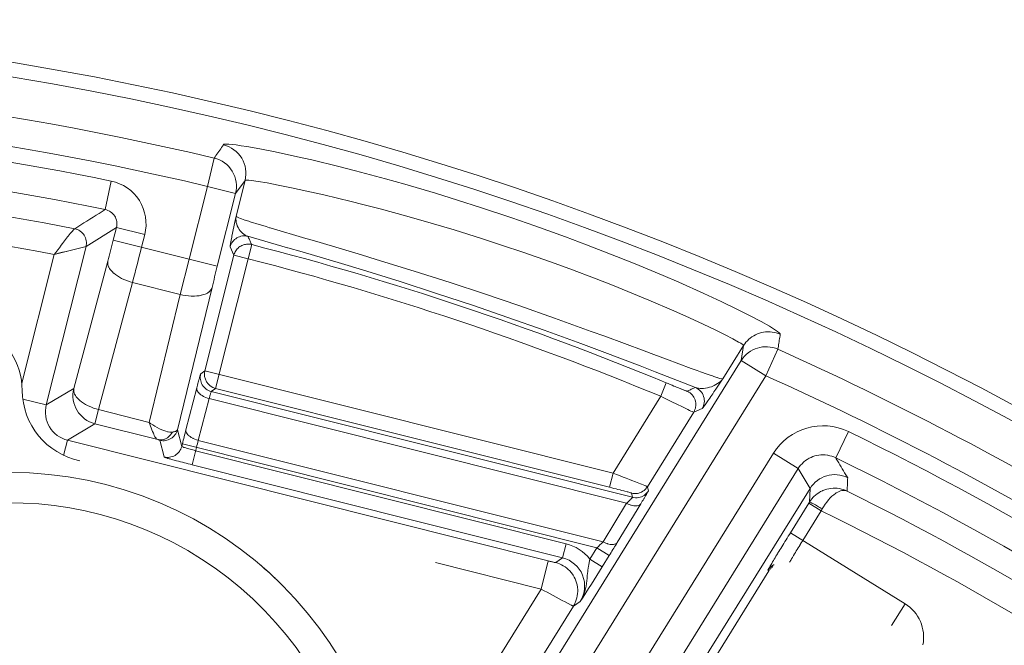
# Model space of a CAD drawing. Header units: inches. Extents: x 0 to 210, y -297 to 0.
# Tile 39 of 76: x 103.69 to 110.45, y -185.74 to -181.45. Entities that reach past the tile are written whole.
import ezdxf

# ---------------------------------------------------------------- set-up
doc = ezdxf.new("R2010")
doc.units = ezdxf.units.IN
doc.header["$MEASUREMENT"] = 0
doc.layers.add('Lag 4', color=7, linetype='Continuous')

msp = doc.modelspace()

# ---------------------------------------------------------------- linework, layer by layer
at = {"layer": 'Lag 4', "color": 7, "lineweight": 9, "true_color": 0xffffff}
for points in [[(105.0206, -182.3954), (105.0271, -182.3865), (105.0336, -182.3775), (105.0401, -182.3685), (105.0466, -182.3596), (105.0531, -182.3506), (105.0596, -182.3416), (105.0661, -182.3326), (105.0726, -182.3236), (105.0792, -182.3147), (105.0857, -182.3057)], [(105.0857, -182.3057), (105.0852, -182.3038), (105.0861, -182.3022), (105.0884, -182.301), (105.0922, -182.3002), (105.1038, -182.2995), (105.1039, -182.2995), (105.1213, -182.3001), (105.1443, -182.3023), (105.1728, -182.3058), (105.2065, -182.3107), (105.245, -182.3169), (105.3347, -182.3329), (105.4393, -182.3535), (105.5929, -182.3864), (105.6909, -182.4088), (105.8768, -182.4539), (105.9927, -182.4835), (106.1976, -182.5385), (106.3302, -182.5758), (106.54, -182.6376), (106.6921, -182.6844), (106.8507, -182.735), (107.0648, -182.8064), (107.2229, -182.8612), (107.4332, -182.9372), (107.5779, -182.9914), (107.7836, -183.0714), (107.912, -183.1231), (108.1037, -183.2031), (108.2106, -183.2492), (108.3821, -183.3257), (108.5027, -183.3817), (108.6094, -183.4331), (108.701, -183.479), (108.7762, -183.5185), (108.8345, -183.5513), (108.8407, -183.5549), (108.8757, -183.5769), (108.8898, -183.5869), (108.8998, -183.5951), (108.9057, -183.6015), (108.9064, -183.6026), (108.9075, -183.606)], [(105.0206, -182.3954), (104.9745, -182.5899)], [(104.3139, -182.5535), (104.2738, -182.7494)], [(105.2332, -182.5488), (105.1684, -182.6387)], [(105.172, -182.795), (105.2332, -182.5488)], [(105.2336, -182.5485), (105.2336, -182.5485), (105.2336, -182.5485), (105.2336, -182.5486), (105.2335, -182.5486), (105.2334, -182.5486), (105.2334, -182.5486), (105.2334, -182.5487), (105.2333, -182.5487), (105.2333, -182.5487), (105.2333, -182.5488), (105.2332, -182.5488)], [(105.2336, -182.5485), (105.2375, -182.5476), (105.2382, -182.5476), (105.2469, -182.5475), (105.2597, -182.5483), (105.2766, -182.5501), (105.3225, -182.5565), (105.3842, -182.5669), (105.4612, -182.5813), (105.5526, -182.5998), (105.6576, -182.6223), (105.7751, -182.6489), (105.9608, -182.6932), (106.0428, -182.7137), (106.1605, -182.7441), (106.3444, -182.794), (106.5277, -182.8466), (106.6679, -182.8889), (106.8565, -182.9483), (107.0004, -182.9954), (107.1396, -183.0424), (107.3297, -183.1089), (107.4619, -183.157), (107.6429, -183.2254), (107.7557, -183.2695), (107.9286, -183.3396), (108.0053, -183.3718), (108.1766, -183.4457), (108.2839, -183.4937), (108.3788, -183.5374), (108.4607, -183.5763), (108.5288, -183.6099), (108.5828, -183.6377), (108.6221, -183.6592), (108.6361, -183.6675), (108.6465, -183.6742), (108.6531, -183.6793), (108.6537, -183.6798), (108.6558, -183.6826)], [(104.8489, -183.0902), (104.9745, -182.5899)], [(104.9745, -182.5899), (105.1684, -182.6387)], [(105.0428, -183.1389), (105.1684, -182.6387)], [(104.064, -182.8811), (104.085, -182.868), (104.106, -182.8548), (104.1269, -182.8417), (104.1479, -182.8285), (104.1688, -182.8153), (104.1897, -182.8021), (104.2106, -182.7889), (104.2315, -182.7756), (104.2525, -182.7624), (104.2734, -182.7492)], [(104.3507, -182.8716), (104.3526, -182.862), (104.3535, -182.852), (104.3534, -182.8416), (104.3523, -182.8316), (104.3502, -182.8214), (104.3471, -182.8116), (104.3431, -182.8024), (104.3383, -182.7939), (104.3326, -182.7859), (104.326, -182.7783), (104.3185, -182.7713), (104.3103, -182.765), (104.3016, -182.7597), (104.2923, -182.7552), (104.2829, -182.7517), (104.2733, -182.7493)], [(105.172, -182.795), (105.1701, -182.804), (105.1656, -182.825), (105.1612, -182.846), (105.1568, -182.867), (105.1565, -182.8685), (105.1522, -182.8896), (105.1479, -182.9106), (105.1436, -182.9317), (105.1423, -182.9383), (105.1382, -182.9594), (105.1379, -182.9606), (105.1341, -182.9817), (105.1317, -182.9973), (105.1312, -183.0014), (105.1312, -183.0057)], [(105.172, -182.795), (105.1707, -182.8054), (105.1705, -182.8161), (105.1713, -182.8272), (105.1731, -182.8384), (105.176, -182.8496), (105.1799, -182.8607), (105.1849, -182.8716), (105.1861, -182.8738), (105.1872, -182.8758), (105.1935, -182.8861), (105.2006, -182.8956), (105.2083, -182.9043), (105.2166, -182.9122), (105.2253, -182.919), (105.2343, -182.9248), (105.2435, -182.9295), (105.2528, -182.9331)], [(105.172, -182.795), (105.172, -182.795), (105.172, -182.795), (105.172, -182.7951), (105.172, -182.7952), (105.1721, -182.7952), (105.1721, -182.7952), (105.1721, -182.7953), (105.1721, -182.7953), (105.1721, -182.7954), (105.1722, -182.7954), (105.1722, -182.7955)], [(105.4052, -182.8748), (105.4016, -182.8738), (105.3779, -182.8667), (105.3543, -182.8596), (105.3307, -182.8525), (105.3071, -182.8452), (105.2912, -182.8403), (105.2677, -182.8329), (105.2583, -182.8299), (105.2349, -182.8222), (105.2322, -182.8213), (105.2089, -182.8132), (105.2031, -182.811), (105.1898, -182.8057), (105.1897, -182.8057), (105.1775, -182.7998), (105.1763, -182.7991), (105.1737, -182.7974), (105.1722, -182.7955)], [(103.9221, -183.0574), (103.9343, -183.0434), (103.9476, -183.0267), (103.9584, -183.0122), (103.9718, -182.9939), (103.9805, -182.9819), (103.9939, -182.9637), (104.0007, -182.9547), (104.0145, -182.9367), (104.0185, -182.9317), (104.0328, -182.9141), (104.0336, -182.9131), (104.0478, -182.8967), (104.0537, -182.8902), (104.0585, -182.8855), (104.0619, -182.8824), (104.0626, -182.8819), (104.064, -182.8812)], [(104.064, -182.8812), (104.0732, -182.8835), (104.0825, -182.8869), (104.0917, -182.8914), (104.0999, -182.8964), (104.1011, -182.8972), (104.1096, -182.9036), (104.1171, -182.9106), (104.1236, -182.918), (104.1291, -182.9257), (104.1338, -182.9341), (104.1377, -182.9431), (104.1408, -182.9529), (104.143, -182.9633), (104.1433, -182.9648), (104.1443, -182.9742), (104.1444, -182.9845), (104.1435, -182.9943), (104.1417, -183.0036)], [(104.3507, -182.8716), (104.1417, -183.0036)], [(104.3507, -182.8716), (104.3286, -182.9595)], [(104.3507, -182.8716), (104.5446, -182.9203)], [(108.295, -183.8402), (108.1266, -183.778), (108.039, -183.7452), (107.9727, -183.7203), (107.7033, -183.62), (107.6103, -183.5859), (107.3571, -183.4946), (107.1135, -183.4091), (106.878, -183.329), (106.6418, -183.2511), (106.3945, -183.1721), (106.1342, -183.0914), (106.0329, -183.0607), (105.7499, -182.9763), (105.6784, -182.9552), (105.6513, -182.9473), (105.4052, -182.8748)], [(104.3286, -182.9595), (105.0428, -183.1389)], [(104.5446, -182.9204), (104.5225, -183.0082)], [(105.1313, -183.0054), (105.1342, -182.996), (105.1382, -182.9867), (105.1432, -182.9776), (105.1474, -182.9714), (105.154, -182.9633), (105.1612, -182.956), (105.1689, -182.9495), (105.1771, -182.9441), (105.1858, -182.9395), (105.1952, -182.9357), (105.205, -182.9329), (105.2153, -182.931), (105.2228, -182.9303), (105.2331, -182.9303), (105.2432, -182.9312), (105.2528, -182.9331)], [(108.3257, -183.9719), (108.0493, -183.864), (107.9453, -183.8237), (107.6855, -183.7247), (107.5384, -183.6698), (107.2861, -183.5778), (107.038, -183.49), (106.7938, -183.4062), (106.5487, -183.3249), (106.2975, -183.2442), (106.0396, -183.1641), (105.8948, -183.1203), (105.6255, -183.0407), (105.5272, -183.0122), (105.5256, -183.0117), (105.2528, -182.9331)], [(105.2528, -182.9331), (105.2555, -182.9388), (105.2581, -182.9445), (105.2607, -182.9502), (105.2633, -182.9558), (105.2659, -182.9615), (105.2685, -182.9672), (105.271, -182.9729), (105.2736, -182.9786), (105.2762, -182.9843), (105.2788, -182.99)], [(103.8686, -184.0912), (104.1417, -183.0036)], [(104.1417, -183.0036), (103.9221, -183.0574)], [(104.0073, -183.0365), (103.9801, -183.0429), (103.9516, -183.0499), (103.9221, -183.0574)], [(104.1332, -183.0058), (104.1238, -183.008)], [(104.1417, -183.0036), (104.1392, -183.0044)], [(105.1571, -183.0625), (105.1312, -183.0057)], [(105.1572, -183.0621), (105.1595, -183.0544), (105.1624, -183.0469), (105.1659, -183.0396), (105.17, -183.0327), (105.1747, -183.0261), (105.1799, -183.0199), (105.1855, -183.0141), (105.1916, -183.0088), (105.1981, -183.0041), (105.2049, -182.9998)], [(105.2049, -182.9998), (105.2108, -182.9968), (105.217, -182.9941), (105.2234, -182.9918), (105.23, -182.99), (105.2367, -182.9886), (105.2435, -182.9876), (105.2503, -182.9871), (105.2571, -182.987), (105.2638, -182.9874), (105.2704, -182.9882)], [(105.255, -183.0889), (105.2789, -182.99)], [(103.7001, -183.9416), (103.9221, -183.0574)], [(104.0576, -183.9781), (104.291, -183.1048)], [(104.291, -183.1048), (104.2902, -183.1116), (104.2902, -183.1189), (104.2914, -183.1267), (104.2936, -183.1349), (104.2969, -183.1433), (104.2978, -183.1454), (104.3024, -183.1536), (104.3082, -183.162), (104.3119, -183.1666), (104.3202, -183.1759), (104.33, -183.1852), (104.3323, -183.1872), (104.3439, -183.1965), (104.3566, -183.2055), (104.3707, -183.2141), (104.3862, -183.2225), (104.3894, -183.2241), (104.407, -183.2321), (104.4253, -183.2394), (104.4442, -183.2458), (104.4606, -183.2505)], [(104.8489, -183.0902), (104.7885, -183.3328)], [(105.1571, -183.0625), (104.9578, -183.8562)], [(105.0304, -183.9775), (105.2541, -183.0869)], [(105.1571, -183.0625), (105.2541, -183.0869)], [(104.4606, -183.2505), (104.2272, -184.1238)], [(104.4606, -183.2505), (104.7885, -183.3328)], [(105.0068, -183.2845), (104.7698, -184.2616)], [(104.7885, -183.3328), (104.8057, -183.3366), (104.8254, -183.34), (104.8449, -183.3423), (104.8641, -183.3436), (104.8683, -183.3437), (104.8859, -183.3437), (104.9022, -183.3428), (104.9176, -183.3409), (104.932, -183.3382), (104.9353, -183.3375), (104.9482, -183.3339), (104.9599, -183.3296), (104.9655, -183.3272), (104.9744, -183.3226), (104.9822, -183.3175), (104.9843, -183.3159), (104.991, -183.31), (104.9966, -183.3038), (105.0011, -183.2974), (105.0045, -183.291), (105.0068, -183.2845)], [(104.7885, -183.3328), (104.5755, -184.2112)], [(108.9075, -183.606), (108.8942, -183.6007), (108.8805, -183.5962), (108.8675, -183.593), (108.8532, -183.5905), (108.8388, -183.589), (108.8243, -183.5886), (108.8211, -183.5887), (108.8066, -183.5895), (108.7924, -183.5914), (108.7785, -183.5943), (108.7649, -183.5981), (108.7517, -183.603), (108.7387, -183.6089), (108.7259, -183.6158), (108.7135, -183.6236), (108.7015, -183.6325), (108.7011, -183.6328), (108.6926, -183.64), (108.682, -183.6501), (108.6723, -183.6607), (108.6636, -183.6717), (108.656, -183.6831)], [(108.9075, -183.606), (108.9059, -183.6164), (108.9043, -183.6267), (108.9027, -183.637), (108.901, -183.6473), (108.8994, -183.6576), (108.8978, -183.6679), (108.8961, -183.6783), (108.8945, -183.6886), (108.8929, -183.6989), (108.8913, -183.7092)], [(108.656, -183.6831), (108.514, -183.911)], [(108.6395, -183.7862), (108.656, -183.6831)], [(108.656, -183.6831), (108.656, -183.6831), (108.6559, -183.683), (108.6559, -183.683), (108.6559, -183.6829), (108.6559, -183.6829), (108.6559, -183.6829), (108.6559, -183.6828), (108.6559, -183.6828), (108.6559, -183.6827), (108.6558, -183.6827), (108.6558, -183.6826)], [(108.8094, -183.8916), (108.8913, -183.7092)], [(108.6395, -183.7862), (106.9492, -186.5123)], [(108.6395, -183.7862), (108.8094, -183.8916)], [(104.9288, -183.8783), (104.9578, -183.8562)], [(104.9578, -183.8562), (107.7596, -184.5598)], [(108.5127, -183.9124), (108.5103, -183.9129), (108.5072, -183.9126), (108.506, -183.9124), (108.4935, -183.9093), (108.479, -183.9048), (108.4751, -183.9035), (108.4724, -183.9027), (108.4507, -183.8953), (108.4421, -183.8924), (108.4204, -183.8848), (108.4059, -183.8798), (108.3842, -183.8722), (108.3815, -183.8712), (108.3599, -183.8636), (108.3382, -183.8558), (108.3166, -183.8481), (108.295, -183.8402)], [(104.9021, -183.9746), (104.9023, -183.9739), (104.9048, -183.9642), (104.9073, -183.9545), (104.9099, -183.9449), (104.9125, -183.9352), (104.9143, -183.9283), (104.9169, -183.9187), (104.918, -183.9144), (104.9207, -183.9047), (104.9211, -183.9032), (104.9238, -183.8936), (104.9241, -183.8925), (104.9262, -183.8853), (104.9266, -183.8842), (104.9279, -183.8802), (104.9281, -183.8793), (104.9288, -183.8783)], [(105.0014, -183.9996), (104.992, -183.9967), (104.9826, -183.9927), (104.9736, -183.9877), (104.9673, -183.9836), (104.9592, -183.977), (104.9519, -183.9699), (104.9454, -183.9621), (104.9399, -183.954), (104.9353, -183.9453), (104.9316, -183.9359), (104.9287, -183.9261), (104.9268, -183.9158), (104.9261, -183.9083), (104.926, -183.898), (104.9269, -183.8879), (104.9288, -183.8783)], [(108.8094, -183.8916), (107.1414, -186.5818)], [(108.3257, -183.9719), (108.3357, -183.9748), (108.3465, -183.9769), (108.3581, -183.9781), (108.3705, -183.9784), (108.3802, -183.978), (108.3939, -183.9765), (108.4077, -183.974), (108.4218, -183.9703), (108.4345, -183.9661), (108.44, -183.9641), (108.4536, -183.9582), (108.4662, -183.9518), (108.4777, -183.9448), (108.4881, -183.9373), (108.4974, -183.9295), (108.5056, -183.9212), (108.5127, -183.9127)], [(108.3715, -184.1165), (108.3729, -184.1155), (108.3738, -184.1144), (108.3777, -184.1096), (108.3831, -184.1025), (108.3896, -184.0935), (108.3912, -184.0912), (108.4054, -184.0711), (108.41, -184.0643), (108.424, -184.0441), (108.4306, -184.0344), (108.4444, -184.0141), (108.4522, -184.0025), (108.466, -183.9822), (108.4702, -183.9759), (108.4839, -183.9555), (108.4976, -183.9351), (108.5114, -183.9148)], [(108.5114, -183.9148), (108.5114, -183.9147), (108.5117, -183.9143), (108.5119, -183.914), (108.5122, -183.9137), (108.5124, -183.9133), (108.5127, -183.9129), (108.5129, -183.9126), (108.5132, -183.9122), (108.5134, -183.9118), (108.5137, -183.9114), (108.514, -183.911)], [(103.8686, -184.0912), (104.0576, -183.9781)], [(104.2272, -184.1238), (104.2109, -184.1191), (104.1919, -184.1127), (104.1736, -184.1055), (104.156, -184.0974), (104.1528, -184.0958), (104.1373, -184.0874), (104.1232, -184.0788), (104.1105, -184.0699), (104.0989, -184.0605), (104.0966, -184.0585), (104.0869, -184.0492), (104.0785, -184.0399), (104.0748, -184.0353), (104.069, -184.0269), (104.0645, -184.0187), (104.0635, -184.0166), (104.0602, -184.0082), (104.058, -184), (104.0569, -183.9923), (104.0568, -183.9849), (104.0576, -183.9781)], [(104.8275, -184.2617), (104.9021, -183.9746)], [(104.9021, -183.9746), (104.9015, -183.9796), (104.9019, -183.9847), (104.9033, -183.9902), (104.9059, -183.996), (104.9098, -184.0022), (104.9149, -184.0086), (104.9214, -184.0151), (104.9224, -184.016), (104.9301, -184.0222), (104.9387, -184.0277), (104.9487, -184.0331), (104.9522, -184.0348), (104.9535, -184.0354), (104.9644, -184.04), (104.9755, -184.0441), (104.9869, -184.0475)], [(105.0304, -183.9775), (105.0014, -183.9996)], [(105.0304, -183.9775), (107.7353, -184.6567)], [(108.1251, -183.9398), (108.0867, -184.0322)], [(108.1778, -183.9616), (108.1778, -183.9616), (108.1867, -183.9652), (108.1956, -183.9689), (108.2045, -183.9725), (108.2134, -183.9761), (108.2197, -183.9786), (108.2286, -183.9822), (108.2327, -183.9838), (108.2416, -183.9873), (108.2432, -183.9879), (108.2521, -183.9914), (108.2537, -183.992), (108.26, -183.9944), (108.2615, -183.9948), (108.2651, -183.9961), (108.2661, -183.9966), (108.2672, -183.9966)], [(108.2672, -183.9966), (108.273, -183.9941), (108.2789, -183.9917), (108.2847, -183.9892), (108.2906, -183.9867), (108.2964, -183.9842), (108.3023, -183.9818), (108.3081, -183.9793), (108.3139, -183.9768), (108.3198, -183.9743), (108.3256, -183.9718)], [(103.8686, -184.0912), (103.7074, -184.0507)], [(104.9123, -184.3346), (104.9869, -184.0475)], [(105.0014, -183.9996), (105.0009, -184.0002), (105.0008, -184.0006), (104.9997, -184.0032), (104.9983, -184.0073), (104.9981, -184.0081), (104.9966, -184.0129), (104.9964, -184.0135), (104.995, -184.0183), (104.9936, -184.0231), (104.9922, -184.0279), (104.9922, -184.0282), (104.9908, -184.033), (104.9895, -184.0378), (104.9882, -184.0426), (104.9869, -184.0475)], [(104.9869, -184.0475), (107.8526, -184.7671)], [(107.8933, -184.7258), (105.0014, -183.9996)], [(107.7596, -184.5598), (108.0867, -184.0322)], [(108.0867, -184.0322), (108.1044, -184.0409), (108.127, -184.0519), (108.1496, -184.063), (108.1721, -184.0741), (108.1883, -184.082), (108.2109, -184.093), (108.2224, -184.0986), (108.245, -184.1095), (108.2506, -184.1122), (108.2733, -184.1231), (108.2849, -184.1286), (108.2946, -184.1332), (108.3023, -184.1368), (108.308, -184.1393), (108.3082, -184.1394), (108.3117, -184.1409), (108.3121, -184.1411), (108.3132, -184.1413)], [(108.3132, -184.1413), (108.3179, -184.1327), (108.3219, -184.1234), (108.3249, -184.1135), (108.3263, -184.1072), (108.3277, -184.0969), (108.3281, -184.0866), (108.3274, -184.0766), (108.3258, -184.0669), (108.3231, -184.0574), (108.3194, -184.048), (108.3147, -184.0389), (108.309, -184.0301), (108.3034, -184.0231), (108.2963, -184.0156), (108.2886, -184.009), (108.2805, -184.0035)], [(104.2029, -184.2207), (104.2272, -184.1238)], [(104.5755, -184.2112), (104.2272, -184.1238)], [(108.3715, -184.1165), (108.3132, -184.1413)], [(107.9959, -184.6531), (108.3132, -184.1413)], [(104.2029, -184.2207), (104.0139, -184.3338)], [(104.2029, -184.2207), (104.6344, -184.3291)], [(104.5755, -184.2112), (104.5853, -184.2185), (104.5997, -184.2286), (104.6146, -184.2382), (104.6299, -184.2471), (104.6455, -184.2552), (104.6615, -184.2626), (104.675, -184.2679), (104.6885, -184.2723), (104.7012, -184.2755), (104.7062, -184.2765), (104.7168, -184.2779), (104.7264, -184.2783), (104.7352, -184.2777)], [(104.6344, -184.3291), (104.6303, -184.3271), (104.6263, -184.3241), (104.6222, -184.3198), (104.6199, -184.3169), (104.615, -184.3095), (104.6103, -184.3006), (104.6062, -184.2915), (104.6039, -184.2863), (104.5989, -184.2739), (104.5942, -184.2614), (104.5895, -184.2488), (104.5849, -184.2363), (104.5803, -184.2237), (104.5755, -184.2112)], [(104.6485, -184.3342), (104.6582, -184.3361), (104.6682, -184.337), (104.6786, -184.3369), (104.6861, -184.3362), (104.6963, -184.3343), (104.7062, -184.3314), (104.7155, -184.3276), (104.7242, -184.323), (104.7324, -184.3175), (104.7401, -184.3111), (104.7473, -184.3038), (104.7538, -184.2956), (104.758, -184.2894), (104.763, -184.2803), (104.7669, -184.271), (104.7698, -184.2616)], [(104.7352, -184.2777), (104.7362, -184.2776), (104.7401, -184.2771), (104.744, -184.2764), (104.7478, -184.2757), (104.7516, -184.2747), (104.7554, -184.2734), (104.7591, -184.2717), (104.7626, -184.2698), (104.7659, -184.2674), (104.7684, -184.2646), (104.7698, -184.2616)], [(104.7698, -184.2616), (104.7984, -184.3763)], [(104.9123, -184.3346), (104.9109, -184.3342), (104.8995, -184.3307), (104.8884, -184.3266), (104.8776, -184.3218), (104.874, -184.3201), (104.864, -184.3148), (104.8555, -184.3092), (104.8478, -184.3031), (104.8469, -184.3022), (104.8404, -184.2957), (104.8352, -184.2893), (104.8314, -184.2831), (104.8288, -184.2773), (104.8273, -184.2718), (104.8269, -184.2667), (104.8275, -184.2617)], [(103.9877, -184.4379), (104.0139, -184.3338)], [(107.3143, -185.1626), (104.0139, -184.3338)], [(104.6344, -184.3291), (104.6429, -184.3305), (104.6519, -184.3311), (104.6612, -184.3306), (104.6706, -184.329), (104.6799, -184.3264), (104.6827, -184.3254), (104.6914, -184.3216), (104.6998, -184.3169), (104.7077, -184.3111), (104.7153, -184.3045), (104.7223, -184.2968), (104.7287, -184.2884), (104.7343, -184.2793), (104.7352, -184.2777)], [(104.6485, -184.3342), (104.648, -184.3337), (104.6475, -184.3335), (104.6461, -184.333), (104.6448, -184.3325), (104.6447, -184.3324), (104.6433, -184.3319), (104.6419, -184.3314), (104.6404, -184.3309), (104.6401, -184.3309), (104.6387, -184.3304), (104.6373, -184.3299), (104.6358, -184.3295), (104.6344, -184.3291)], [(104.677, -184.4489), (104.6485, -184.3342)], [(107.691, -185.0323), (104.9123, -184.3346)], [(109.2884, -184.4543), (109.376, -184.2746)], [(104.7984, -184.3763), (104.7955, -184.3857), (104.7915, -184.395), (104.7865, -184.4041), (104.7824, -184.4104), (104.7759, -184.4185), (104.7687, -184.4258), (104.7609, -184.4323), (104.7528, -184.4377), (104.7441, -184.4423), (104.7347, -184.4461), (104.7248, -184.449), (104.7146, -184.4509), (104.7071, -184.4516), (104.6968, -184.4517), (104.6867, -184.4508), (104.677, -184.4489)], [(104.8028, -184.3586), (104.7984, -184.3763)], [(104.7984, -184.3763), (104.7988, -184.3771), (104.8002, -184.3778), (104.8003, -184.3778), (104.8058, -184.3802), (104.8127, -184.3827), (104.8145, -184.3834), (104.8168, -184.3841), (104.8263, -184.3871), (104.8312, -184.3886), (104.8408, -184.3914), (104.8477, -184.3934), (104.8574, -184.3961), (104.865, -184.3981), (104.8746, -184.4007), (104.8844, -184.4032), (104.8941, -184.4057)], [(104.8028, -184.3586), (107.6482, -185.0731)], [(104.8698, -184.5026), (104.8998, -184.383)], [(104.677, -184.4489), (104.678, -184.4497), (104.6788, -184.45), (104.6833, -184.4518), (104.6904, -184.4542), (104.6916, -184.4546), (104.7002, -184.4573), (104.704, -184.4584), (104.7127, -184.461), (104.7189, -184.4627), (104.7275, -184.4652), (104.7285, -184.4655), (104.7372, -184.4679), (104.7459, -184.4703), (104.7546, -184.4727), (104.7633, -184.475)], [(104.8941, -184.4057), (107.4379, -185.0445)], [(107.812, -186.1151), (108.861, -184.4232)], [(108.861, -184.4232), (109.0308, -184.5285)], [(109.2884, -184.4543), (109.2756, -184.4487), (109.2621, -184.4439), (109.2482, -184.44), (109.2338, -184.437), (109.2309, -184.4366), (109.2163, -184.4349), (109.2016, -184.4342), (109.187, -184.4346), (109.1727, -184.436), (109.1587, -184.4384), (109.1452, -184.4418), (109.1319, -184.4462), (109.1188, -184.4516), (109.106, -184.458), (109.0934, -184.4654), (109.0814, -184.4738), (109.0699, -184.483), (109.0676, -184.485), (109.0571, -184.4951), (109.0473, -184.5058), (109.0386, -184.517), (109.0308, -184.5286)], [(109.2884, -184.4543), (109.2924, -184.461), (109.3006, -184.4747), (109.3088, -184.4884), (109.317, -184.5021), (109.3252, -184.5158), (109.3334, -184.5294), (109.3416, -184.5431), (109.3498, -184.5568), (109.354, -184.5637), (109.3623, -184.5774), (109.3705, -184.5911)], [(104.8697, -184.5026), (107.4135, -185.1414)], [(107.9818, -186.2204), (109.0308, -184.5285)], [(109.1119, -184.6649), (109.0308, -184.5285)], [(107.7596, -184.5598), (107.7353, -184.6567)], [(107.9959, -184.6531), (107.9951, -184.6525), (107.9946, -184.6523), (107.9915, -184.6509), (107.9909, -184.6507), (107.9854, -184.6482), (107.9851, -184.6482), (107.9771, -184.6448), (107.967, -184.6407), (107.9549, -184.6358), (107.949, -184.6334), (107.9254, -184.6241), (107.9133, -184.6193), (107.8896, -184.61), (107.8727, -184.6034), (107.849, -184.5942), (107.8288, -184.5864), (107.8051, -184.5772), (107.7834, -184.5689), (107.7596, -184.5598)], [(109.3707, -184.5912), (109.3703, -184.6003), (109.3698, -184.6095), (109.3694, -184.6187), (109.369, -184.6278), (109.3686, -184.637), (109.3682, -184.6462), (109.3678, -184.6553), (109.3673, -184.6645), (109.3669, -184.6737), (109.3665, -184.6828)], [(107.8866, -184.6974), (107.8861, -184.697), (107.8857, -184.6969), (107.8833, -184.6961), (107.8795, -184.6948), (107.8743, -184.6933), (107.8601, -184.6892), (107.8564, -184.6882), (107.8412, -184.6841), (107.8335, -184.682), (107.8183, -184.678), (107.8075, -184.6752), (107.7924, -184.6713), (107.7808, -184.6683), (107.7657, -184.6644), (107.7505, -184.6606), (107.7353, -184.6567)], [(107.8866, -184.6974), (107.8964, -184.6993), (107.9066, -184.7003), (107.9071, -184.7003), (107.9174, -184.7001), (107.9276, -184.6989), (107.9375, -184.6968), (107.947, -184.6937), (107.9561, -184.6896), (107.9649, -184.6845), (107.9733, -184.6784), (107.9761, -184.6761), (107.9836, -184.669), (107.9902, -184.6613), (107.9959, -184.6531)], [(107.9959, -184.6531), (108.0027, -184.6815)], [(109.1119, -184.6649), (108.1756, -186.1749)], [(109.3665, -184.6828), (109.3534, -184.6771), (109.3398, -184.6723), (109.3276, -184.669), (109.3134, -184.666), (109.2992, -184.6641), (109.2848, -184.6633), (109.2703, -184.6635), (109.2558, -184.6647), (109.2417, -184.6669), (109.2275, -184.6702), (109.2136, -184.6745), (109.2, -184.6797), (109.1978, -184.6807), (109.1847, -184.6871), (109.1721, -184.6944), (109.1601, -184.7026), (109.1487, -184.7116), (109.1379, -184.7214), (109.1343, -184.7251), (109.1245, -184.7359), (109.1156, -184.7474), (109.1075, -184.7593)], [(109.1075, -184.7593), (109.1119, -184.6649)], [(107.8526, -184.7671), (107.8527, -184.767), (107.8569, -184.763), (107.8611, -184.7589), (107.8652, -184.7549), (107.8694, -184.7508), (107.8722, -184.7479), (107.8764, -184.7439), (107.8782, -184.742), (107.8823, -184.7379), (107.883, -184.7371), (107.8871, -184.733), (107.8876, -184.7325), (107.8906, -184.7292), (107.8909, -184.7289), (107.8927, -184.7268), (107.8932, -184.7264), (107.8933, -184.7258)], [(107.8933, -184.7258), (107.8866, -184.6974)], [(108.0027, -184.6815), (107.997, -184.6897), (107.9903, -184.6975), (107.9828, -184.7046), (107.9807, -184.7064), (107.9723, -184.7125), (107.9636, -184.7176), (107.9545, -184.7218), (107.945, -184.725), (107.9351, -184.7272), (107.9249, -184.7285), (107.9146, -184.7287), (107.9133, -184.7287), (107.9031, -184.7277), (107.8933, -184.7258)], [(107.9498, -184.7713), (107.9498, -184.7712), (107.9552, -184.7623), (107.9607, -184.7534), (107.9661, -184.7444), (107.9715, -184.7355), (107.9726, -184.7337), (107.978, -184.7248), (107.9833, -184.7158), (107.9886, -184.7068), (107.9886, -184.7068), (107.9937, -184.6978), (107.999, -184.6888), (108.0011, -184.6852), (108.0027, -184.6815)], [(109.3667, -184.6829), (109.3601, -184.6806), (109.3529, -184.6792), (109.345, -184.6786), (109.3365, -184.6791), (109.3301, -184.68), (109.3211, -184.6823), (109.3119, -184.6856), (109.3024, -184.6901), (109.2923, -184.6959), (109.2861, -184.7001), (109.2744, -184.7088), (109.2628, -184.7188), (109.2512, -184.73), (109.2394, -184.7429), (109.2388, -184.7436), (109.2268, -184.7583), (109.2153, -184.7739), (109.2046, -184.7903), (109.1956, -184.8058)], [(107.691, -185.0323), (107.8526, -184.7671)], [(107.9498, -184.7713), (107.7881, -185.0365)], [(107.8526, -184.7671), (107.8543, -184.768), (107.8637, -184.7723), (107.8732, -184.7761), (107.8829, -184.7794), (107.884, -184.7797), (107.8938, -184.7824), (107.9033, -184.7842), (107.9125, -184.7849), (107.9168, -184.7849), (107.925, -184.7843), (107.932, -184.7829), (107.938, -184.7808), (107.9428, -184.7782), (107.9467, -184.775), (107.9498, -184.7713)], [(109.1038, -184.7653), (108.9775, -184.969)], [(109.1038, -184.7653), (109.1042, -184.7647), (109.1046, -184.7641), (109.1049, -184.7635), (109.1053, -184.7629), (109.1057, -184.7623), (109.1061, -184.7617), (109.1064, -184.7611), (109.1068, -184.7605), (109.1072, -184.7599), (109.1075, -184.7593)], [(109.1038, -184.7653), (109.1888, -184.818)], [(109.1075, -184.7593), (109.1084, -184.759), (109.11, -184.7594), (109.1155, -184.7613), (109.1228, -184.7645), (109.124, -184.7651), (109.1263, -184.7662), (109.1352, -184.7708), (109.1401, -184.7734), (109.1489, -184.7782), (109.1556, -184.782), (109.1642, -184.787), (109.1699, -184.7903), (109.1785, -184.7954), (109.1871, -184.8005), (109.1956, -184.8058)], [(109.1956, -184.8058), (109.1949, -184.807), (109.1942, -184.8082), (109.1936, -184.8094), (109.1929, -184.8107), (109.1922, -184.8119), (109.1915, -184.8131), (109.1909, -184.8143), (109.1902, -184.8156), (109.1895, -184.8168), (109.1888, -184.818)], [(109.1888, -184.818), (109.0625, -185.0217)], [(108.9775, -184.969), (109.7644, -185.4569)], [(107.4379, -185.0445), (107.4135, -185.1414)], [(107.6006, -185.15), (107.6482, -185.0731)], [(107.6482, -185.0731), (107.7332, -185.1258)], [(107.7881, -185.0365), (107.7851, -185.0402), (107.7812, -185.0434), (107.7763, -185.046), (107.7704, -185.0481), (107.7633, -185.0495), (107.7552, -185.0502), (107.7501, -185.0501), (107.7408, -185.0493), (107.7312, -185.0474), (107.7303, -185.0472), (107.7206, -185.0444), (107.7194, -185.044), (107.7098, -185.0407), (107.7002, -185.0368), (107.691, -185.0323)], [(107.7823, -185.0461), (107.7829, -185.0451), (107.7835, -185.0442), (107.784, -185.0432), (107.7846, -185.0423), (107.7852, -185.0413), (107.7858, -185.0404), (107.7864, -185.0394), (107.787, -185.0385), (107.7876, -185.0375), (107.7881, -185.0365)], [(109.0625, -185.0217), (109.0582, -185.0286), (109.0518, -185.039), (109.0454, -185.0493), (109.0433, -185.0528), (109.037, -185.0631), (109.0306, -185.0735), (109.0243, -185.0839), (109.018, -185.0943), (109.0117, -185.1047), (109.0054, -185.1151), (108.9991, -185.1256)], [(107.3659, -185.1743), (107.4135, -185.1414)], [(107.6856, -185.2027), (107.7332, -185.1258)], [(108.8855, -185.119), (108.884, -185.1214), (108.8782, -185.1311), (108.8723, -185.1408), (108.8664, -185.1506), (108.8606, -185.1603), (108.8548, -185.1701), (108.8489, -185.1799), (108.8446, -185.1872), (108.8388, -185.197), (108.8331, -185.2069), (108.8275, -185.2168)], [(108.8921, -185.1081), (108.8915, -185.1092), (108.8908, -185.1102), (108.8901, -185.1113), (108.8894, -185.1124), (108.8888, -185.1135), (108.8881, -185.1146), (108.8875, -185.1157), (108.8868, -185.1168), (108.8861, -185.1179), (108.8855, -185.119)], [(108.9891, -185.1425), (108.9875, -185.1451), (108.9858, -185.148), (108.9841, -185.151), (108.9838, -185.1514), (108.9821, -185.1543), (108.9804, -185.1573), (108.9787, -185.1602), (108.977, -185.1632), (108.9752, -185.1662), (108.9735, -185.1691), (108.9719, -185.1721)], [(107.2656, -185.3565), (106.5414, -185.1747)], [(107.3143, -185.1626), (107.2656, -185.3565)], [(107.3143, -185.1626), (107.3182, -185.1636), (107.3233, -185.1649), (107.3285, -185.1661), (107.3336, -185.1674), (107.3347, -185.1676), (107.3399, -185.1689), (107.345, -185.1701), (107.3502, -185.1712), (107.3514, -185.1715), (107.3566, -185.1727), (107.3615, -185.1736), (107.3617, -185.1737), (107.3646, -185.1742), (107.3651, -185.1743), (107.3659, -185.1743)], [(107.4999, -185.287), (107.4936, -185.2741), (107.4862, -185.2616), (107.4812, -185.254), (107.4724, -185.2423), (107.4628, -185.2313), (107.4526, -185.2211), (107.4418, -185.2118), (107.4304, -185.2034), (107.4182, -185.1957), (107.4055, -185.1888), (107.3923, -185.1829), (107.3797, -185.1783), (107.3659, -185.1743)], [(107.5347, -185.4408), (107.5371, -185.4368), (107.5453, -185.4223), (107.5523, -185.4078), (107.5584, -185.3929), (107.5641, -185.3765), (107.5652, -185.3727), (107.5703, -185.354), (107.5742, -185.3367), (107.5776, -185.3185), (107.5801, -185.3005), (107.5817, -185.2824), (107.5831, -185.2634), (107.5857, -185.2364), (107.5869, -185.2264), (107.591, -185.199), (107.5927, -185.1886), (107.5956, -185.173), (107.6006, -185.15)], [(107.6856, -185.2027), (107.6006, -185.15)], [(108.823, -185.2262), (108.8239, -185.2247), (108.8249, -185.2233), (108.8258, -185.2219), (108.8268, -185.2206), (108.8278, -185.2192), (108.8289, -185.2179), (108.8299, -185.2166), (108.831, -185.2152), (108.8321, -185.214), (108.8333, -185.2127)], [(108.8333, -185.2127), (108.8345, -185.2114), (108.8373, -185.2086), (108.8402, -185.2058), (108.8418, -185.2043), (108.8449, -185.2017), (108.8481, -185.1992), (108.8514, -185.1969), (108.8547, -185.1946), (108.8581, -185.1925), (108.8617, -185.1905), (108.8652, -185.1887)], [(108.8301, -185.2306), (108.2563, -186.156)], [(108.8275, -185.2168), (108.8274, -185.2171), (108.8269, -185.218), (108.8264, -185.2189), (108.8259, -185.2198), (108.8254, -185.2208), (108.8253, -185.2209), (108.8248, -185.2218), (108.8243, -185.2228), (108.8239, -185.2237), (108.8236, -185.2244), (108.8231, -185.2255), (108.823, -185.2257), (108.823, -185.2262)], [(108.823, -185.2262), (108.8301, -185.2306)], [(107.4872, -185.4735), (107.4943, -185.4611), (107.5005, -185.4481), (107.5025, -185.4434), (107.5074, -185.4297), (107.5114, -185.4158), (107.5143, -185.4017), (107.5162, -185.3875), (107.5171, -185.3732), (107.5169, -185.3588), (107.5157, -185.3443), (107.5154, -185.3422), (107.513, -185.3278), (107.5096, -185.3138), (107.5052, -185.3001), (107.4999, -185.287)], [(106.9479, -185.869), (107.2656, -185.3565)], [(107.4717, -185.4658), (107.4518, -185.4555), (107.4312, -185.4446), (107.4106, -185.4336), (107.3901, -185.4226), (107.3892, -185.4222), (107.3686, -185.4112), (107.348, -185.4002), (107.3274, -185.3893), (107.3068, -185.3784), (107.2862, -185.3675), (107.2656, -185.3565)], [(107.1947, -185.9453), (107.4872, -185.4735)], [(107.4872, -185.4735), (107.486, -185.4732), (107.4845, -185.4724), (107.4829, -185.4715), (107.4825, -185.4713), (107.481, -185.4704), (107.4794, -185.4696), (107.4779, -185.4688), (107.4763, -185.4681), (107.4748, -185.4673), (107.4732, -185.4666), (107.4717, -185.4658)], [(107.5347, -185.4408), (107.4872, -185.4735)], [(109.7644, -185.4569), (109.6719, -185.606)]]:
    msp.add_lwpolyline(points, dxfattribs=at)
for points in [[(122.0343, -203.4452), (122.0343, -191.2949), (112.1846, -181.4452), (100.0343, -181.4452), (87.8841, -181.4452), (78.0343, -191.2949), (78.0343, -203.4452), (78.0343, -215.5955), (87.8841, -225.4452), (100.0343, -225.4452), (112.1846, -225.4452), (122.0343, -215.5955), (122.0343, -203.4452)], [(121.9357, -203.4452), (121.9357, -191.3494), (112.1301, -181.5438), (100.0343, -181.5438), (87.9385, -181.5438), (78.1329, -191.3494), (78.1329, -203.4452), (78.1329, -215.541), (87.9385, -225.3466), (100.0343, -225.3466), (112.1301, -225.3466), (121.9357, -215.541), (121.9357, -203.4452)], [(106.266, -187.2048), (106.266, -185.7412), (105.0796, -184.5548), (103.616, -184.5548), (102.1525, -184.5548), (100.966, -185.7412), (100.966, -187.2048), (100.966, -188.6683), (102.1525, -189.8548), (103.616, -189.8548), (105.0796, -189.8548), (106.266, -188.6683), (106.266, -187.2048)]]:
    msp.add_open_spline(points, degree=3, knots=[0, 0, 0, 0, 1, 1, 1, 2, 2, 2, 3, 3, 3, 4, 4, 4, 4], dxfattribs=at)
for points in [[(105.0206, -182.3954), (103.3215, -181.993), (101.5799, -181.7977), (99.8339, -181.8139)], [(104.9745, -182.5899), (103.2911, -182.1912), (101.5656, -181.9977), (99.8358, -182.0137)], [(104.3139, -182.5535), (103.0615, -182.297), (101.7886, -182.1535), (100.5106, -182.125)], [(105.0857, -182.3057), (105.1377, -182.3181), (105.1825, -182.3508), (105.2102, -182.3965)], [(104.2738, -182.7494), (103.0331, -182.4952), (101.7722, -182.3532), (100.5061, -182.3249)], [(105.0206, -182.3954), (105.0726, -182.4078), (105.1175, -182.4405), (105.1453, -182.4862)], [(105.2102, -182.3965), (105.2379, -182.4422), (105.2462, -182.497), (105.2332, -182.5488)], [(104.064, -182.8812), (102.9458, -182.6621), (101.8116, -182.5345), (100.6727, -182.4998)], [(105.1453, -182.4862), (105.1731, -182.5319), (105.1814, -182.5868), (105.1684, -182.6387)], [(104.3139, -182.5535), (104.3941, -182.5699), (104.464, -182.6184), (104.5076, -182.6876)], [(103.9221, -183.0574), (102.8156, -182.8464), (101.6937, -182.7258), (100.5676, -182.6969)], [(104.5076, -182.6876), (104.5511, -182.7569), (104.5645, -182.841), (104.5446, -182.9204)], [(104.291, -183.1048), (104.3039, -183.0565), (104.3165, -183.0081), (104.3286, -182.9595)], [(104.4606, -183.2505), (104.4818, -183.1699), (104.5024, -183.0891), (104.5225, -183.0082)], [(105.2788, -182.99), (105.276, -182.9893), (105.2733, -182.9887), (105.2704, -182.9882)], [(108.1251, -183.9398), (107.2001, -183.5561), (106.2489, -183.2387), (105.2789, -182.99)], [(108.0867, -184.0322), (107.1661, -183.6503), (106.2195, -183.3344), (105.2541, -183.0869)], [(105.0428, -183.1389), (105.0306, -183.1874), (105.0186, -183.2359), (105.0068, -183.2845)], [(103.7032, -183.9919), (103.7013, -183.801), (103.5907, -183.6279), (103.4184, -183.5458)], [(108.8913, -183.7092), (108.7999, -183.6682), (108.6923, -183.7011), (108.6395, -183.7862)], [(113.3604, -186.4049), (111.9849, -185.3293), (110.4843, -184.4241), (108.8913, -183.7092)], [(104.9578, -183.8562), (104.9444, -183.9097), (104.9769, -183.964), (105.0304, -183.9775)], [(113.2372, -186.5624), (111.8745, -185.4967), (110.3877, -184.5999), (108.8094, -183.8916)], [(103.7032, -183.9919), (103.7057, -184.2258), (103.8698, -184.4267), (104.0985, -184.4757)], [(104.0576, -183.9781), (104.0309, -184.0852), (104.0958, -184.1937), (104.2029, -184.2207)], [(108.1251, -183.9398), (108.1426, -183.9471), (108.1602, -183.9544), (108.1778, -183.9616)], [(108.2805, -184.0035), (108.2763, -184.0009), (108.2718, -183.9985), (108.2672, -183.9966)], [(108.3256, -183.9718), (108.3525, -183.9832), (108.373, -184.0058), (108.3818, -184.0336)], [(108.3818, -184.0336), (108.3906, -184.0614), (108.3869, -184.0917), (108.3715, -184.1165)], [(103.8686, -184.0912), (103.8557, -184.1427), (103.8637, -184.1971), (103.8909, -184.2426)], [(109.376, -184.2746), (109.1916, -184.1847), (108.9691, -184.2489), (108.861, -184.4232)], [(103.8909, -184.2426), (103.9182, -184.2882), (103.9624, -184.321), (104.0139, -184.3338)], [(104.8275, -184.2617), (104.8192, -184.294), (104.8109, -184.3263), (104.8028, -184.3586)], [(104.9123, -184.3346), (104.908, -184.3507), (104.9038, -184.3668), (104.8998, -184.383)], [(112.6523, -186.2532), (111.6217, -185.4968), (110.5252, -184.8346), (109.376, -184.2746)], [(112.534, -186.4144), (111.5131, -185.6651), (110.4268, -185.0091), (109.2884, -184.4543)], [(104.7633, -184.475), (104.7987, -184.4845), (104.8342, -184.4937), (104.8697, -184.5026)], [(102.0086, -185.3671), (102.922, -184.5682), (104.2835, -184.5613), (105.2049, -185.351)], [(109.3705, -184.5911), (109.2781, -184.5454), (109.1662, -184.5774), (109.1119, -184.6649)], [(112.2883, -186.4465), (111.364, -185.7802), (110.3869, -185.1904), (109.3667, -184.6829)], [(112.0858, -186.5473), (111.1687, -185.8932), (110.1998, -185.3149), (109.1888, -184.818)], [(108.9775, -184.969), (108.9574, -185.0014), (108.9374, -185.0339), (108.9175, -185.0664)], [(107.6006, -185.15), (107.5595, -185.0978), (107.5023, -185.0607), (107.4379, -185.0445)], [(107.6482, -185.0731), (107.6625, -185.0596), (107.6768, -185.046), (107.691, -185.0323)], [(107.7586, -185.0848), (107.7665, -185.0719), (107.7744, -185.059), (107.7823, -185.0461)], [(108.9175, -185.0664), (108.909, -185.0803), (108.9006, -185.0942), (108.8921, -185.1081)], [(107.4135, -185.1414), (107.4754, -185.157), (107.5262, -185.2011), (107.5502, -185.2603)], [(107.7332, -185.1258), (107.7417, -185.1122), (107.7501, -185.0985), (107.7586, -185.0848)], [(108.9991, -185.1256), (108.9958, -185.1312), (108.9924, -185.1369), (108.9891, -185.1425)], [(105.4392, -185.2816), (105.4071, -185.2512), (105.3742, -185.2215), (105.3406, -185.1927)], [(107.5347, -185.4408), (107.5858, -185.3619), (107.6361, -185.2826), (107.6856, -185.2027)], [(108.8567, -185.2021), (108.8511, -185.2062), (108.8459, -185.2109), (108.8412, -185.216)], [(107.5502, -185.2603), (107.5741, -185.3195), (107.5684, -185.3865), (107.5347, -185.4408)], [(108.8412, -185.216), (108.837, -185.2205), (108.8333, -185.2254), (108.8301, -185.2306)], [(105.2049, -185.351), (106.1262, -186.1408), (106.3278, -187.4873), (105.678, -188.5122)], [(109.7644, -185.4569), (109.86, -185.5162), (109.9089, -185.6286), (109.8869, -185.739)]]:
    msp.add_open_spline(points, degree=3, dxfattribs=at)

doc.saveas('drawing.dxf')
